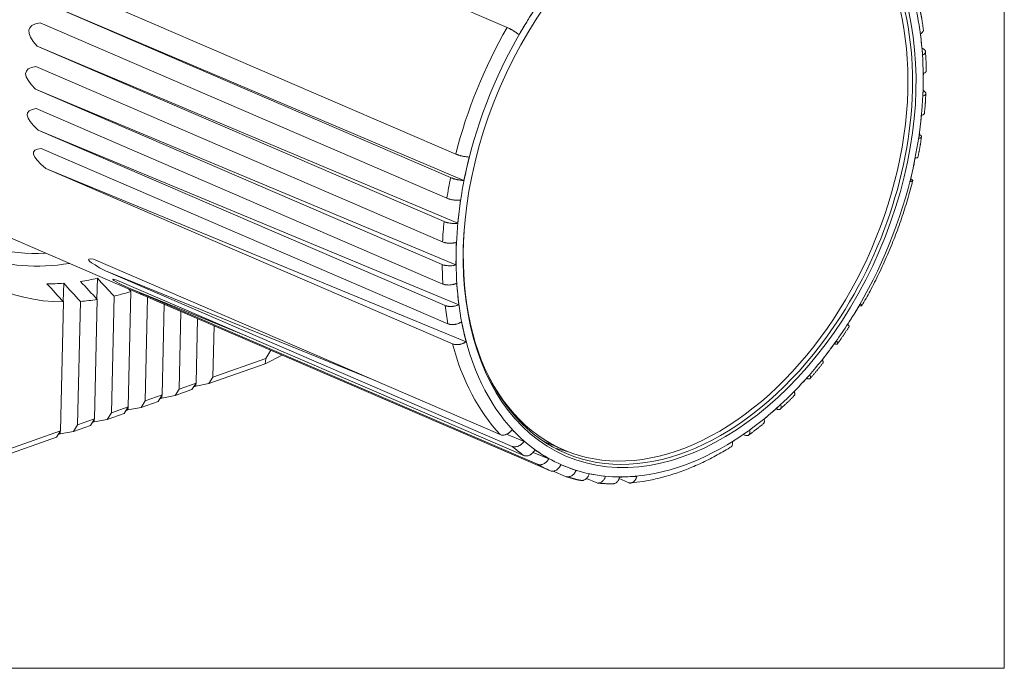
# Model space of a CAD drawing. Header units: millimetres. Extents: x 4 to 836, y 5 to 589.
# Tile 9 of 96: x 217 to 297, y 92 to 144. Entities that reach past the tile are written whole.
import ezdxf

# ---------------------------------------------------------------- set-up
doc = ezdxf.new("R2010")
doc.units = ezdxf.units.MM
doc.layers.add('1', color=7, linetype='Continuous', true_color=0xffffff)

msp = doc.modelspace()

# ---------------------------------------------------------------- linework, layer by layer
at = {"layer": '1', "color": 251, "linetype": 'Continuous', "lineweight": 18}
for p in [(296.643, 218.055), (165.122, 91.741)]:
    msp.add_line(p, (296.643, 91.741), dxfattribs=at)
at = {"layer": '1', "color": 27, "linetype": 'Continuous', "lineweight": 18}
for p, q in [((223.127, 158.111), (256.211, 143.846)), ((218.945, 147.817), (252.029, 133.552)), ((252.691, 131.404), (218.515, 145.907)), ((218.515, 145.907), (251.599, 131.642)), ((218.22, 144.222), (251.305, 129.957)), ((252.182, 127.931), (217.987, 142.33)), ((217.987, 142.33), (251.072, 128.065)), ((289.943, 142.162), (290.011, 142.132)), ((217.869, 140.677), (250.954, 126.412)), ((252.039, 124.543), (217.838, 138.84)), ((217.838, 138.84), (250.922, 124.576)), ((217.899, 137.252), (250.983, 122.988)), ((252.267, 121.307), (218.069, 135.506)), ((218.069, 135.506), (251.154, 121.242)), ((218.308, 134.013), (251.393, 119.749)), ((252.86, 118.285), (218.677, 132.392)), ((218.677, 132.392), (251.762, 118.128)), ((213.323, 127.808), (226.522, 122.117)), ((222.552, 125.009), (255.637, 110.744)), ((245.53, 115.102), (223.536, 124.052)), ((223.536, 124.052), (256.621, 109.787)), ((224.471, 123.309), (257.555, 109.044)), ((234.99, 118.773), (225.593, 122.591)), ((225.593, 122.591), (258.678, 108.326)), ((226.641, 122.066), (259.725, 107.802)), ((257.588, 110.195), (256.161, 110.776)), ((275.408, 110.753), (275.519, 110.705)), ((259.587, 108.78), (258.319, 109.296)), ((259.945, 107.777), (260.965, 107.337)), ((262.651, 107.178), (263.438, 106.839)), ((265.304, 107.162), (266.048, 106.842))]:
    msp.add_line(p, q, dxfattribs=at)
at = {"layer": '1', "color": 9, "linetype": 'Continuous', "lineweight": 18}
for p, q in [((222.875, 123.46), (222.836, 121.76)), ((220.134, 123.046), (220.1, 121.554)), ((222.861, 121.734), (222.639, 112.023)), ((224.016, 112.508), (224.233, 122.004)), ((225.608, 122.383), (225.393, 112.994)), ((225.586, 122.521), (225.583, 122.409)), ((226.77, 113.479), (226.963, 121.927)), ((220.124, 121.527), (219.885, 111.052)), ((221.262, 111.538), (221.491, 121.573)), ((228.316, 121.344), (228.147, 113.965)), ((229.525, 114.45), (229.669, 120.761)), ((231.021, 120.178), (230.902, 114.935)), ((232.279, 115.421), (232.374, 119.595)), ((232.279, 115.421), (236.567, 116.932)), ((236.528, 116.506), (237.912, 117.207)), ((236.567, 116.932), (236.528, 116.506)), ((236.993, 117.603), (236.567, 116.932)), ((236.528, 116.506), (231.945, 114.891)), ((231.945, 114.891), (232.279, 115.421)), ((229.525, 114.45), (230.902, 114.935)), ((230.902, 114.935), (230.568, 114.405)), ((230.871, 114.687), (230.71, 114.631)), ((230.876, 114.894), (230.871, 114.687)), ((230.871, 114.687), (231.945, 114.891)), ((226.77, 113.479), (228.147, 113.965)), ((228.147, 113.965), (227.814, 113.435)), ((228.122, 113.924), (228.117, 113.717)), ((228.117, 113.717), (229.191, 113.92)), ((229.191, 113.92), (229.525, 114.45)), ((230.568, 114.405), (229.191, 113.92)), ((224.016, 112.508), (225.393, 112.994)), ((225.393, 112.994), (225.06, 112.464)), ((225.367, 112.953), (225.363, 112.746)), ((225.363, 112.746), (226.437, 112.949)), ((226.437, 112.949), (226.77, 113.479)), ((227.814, 113.435), (226.437, 112.949)), ((228.117, 113.717), (227.956, 113.66)), ((223.683, 111.979), (224.016, 112.508)), ((225.06, 112.464), (223.683, 111.979)), ((225.363, 112.746), (225.202, 112.689)), ((220.929, 111.008), (221.262, 111.538)), ((222.306, 111.493), (220.929, 111.008)), ((221.262, 111.538), (222.639, 112.023)), ((222.639, 112.023), (222.306, 111.493)), ((222.609, 111.775), (222.447, 111.718)), ((222.613, 111.982), (222.609, 111.775)), ((222.609, 111.775), (223.683, 111.979)), ((219.552, 110.522), (214.969, 108.907)), ((215.597, 109.541), (219.885, 111.052)), ((219.885, 111.052), (219.552, 110.522)), ((219.854, 110.805), (219.693, 110.748)), ((219.859, 111.011), (219.854, 110.805)), ((219.854, 110.805), (220.929, 111.008))]:
    msp.add_line(p, q, dxfattribs=at)
at = {"layer": '1', "color": 252, "linetype": 'Continuous', "lineweight": 18}
msp.add_line((259.405, 110.104), (260.783, 109.51), dxfattribs=at)
at = {"layer": '1', "color": 27, "linetype": 'Continuous', "lineweight": 18}
msp.add_ellipse((271.048, 132.322), major_axis=(-10.056, -23.324), ratio=0.66151, dxfattribs=at)
at = {"layer": '1', "color": 252, "linetype": 'Continuous', "lineweight": 18}
for centre, start_param, end_param in [((270.681, 132.467), 2.6117, 6.283185), ((269.303, 133.061), 3.123093, 3.141648)]:
    msp.add_ellipse(centre, major_axis=(9.898, 22.957), ratio=0.66151, start_param=start_param, end_param=end_param, dxfattribs=at)
at = {"layer": '1', "color": 27, "linetype": 'Continuous', "lineweight": 18}
for centre, major_axis, ratio, start_param, end_param in [((270.91, 132.382), (9.977, 23.141), 0.66151, 4.465174, 6.283185), ((1398.721, -353.877), (1181.393, -497.626), 0.019313, 3.110015, 3.184106), ((1398.721, -353.877), (1181.645, -494.139), 0.017989, 3.111706, 3.185797), ((1398.721, -353.877), (1181.523, -490.779), 0.016324, 3.113272, 3.187363), ((1398.721, -353.877), (1181.029, -487.611), 0.014344, 3.114687, 3.188778), ((270.91, 132.382), (9.977, 23.141), 0.66151, 2.061267, 4.465174), ((1398.721, -353.877), (1176.556, -478.866), 0.005481, 3.118071, 3.192162), ((1398.721, -353.877), (1174.592, -477.243), 0.002583, 3.118502, 3.192593), ((1398.721, -353.877), (1172.384, -476.078), 0.000382, 3.123691, 3.164518), ((269.12, 133.154), (-9.977, -23.141), 0.66151, 0.058502, 0.123788), ((270.497, 132.56), (-10.69, -24.794), 0.66151, 6.212643, 6.278178)]:
    msp.add_ellipse(centre, major_axis=major_axis, ratio=ratio, start_param=start_param, end_param=end_param, dxfattribs=at)
at = {"layer": '1', "color": 27, "linetype": 'Continuous', "lineweight": 13}
for centre, major_axis, start_param, end_param in [((271.048, 132.322), (10.373, 24.059), 1.218862, 1.358488), ((271.048, 132.322), (10.373, 24.059), 5.407652, 5.547279), ((270.497, 132.56), (-10.69, -24.794), 4.537126, 4.951728), ((271.048, 132.322), (10.373, 24.059), 1.358488, 1.84718), ((271.048, 132.322), (10.373, 24.059), 5.268026, 5.407652), ((271.048, 132.322), (10.373, 24.059), 5.128399, 5.268026), ((271.048, 132.322), (10.373, 24.059), 4.988773, 5.128399), ((271.048, 132.322), (10.373, 24.059), 1.84718, 1.986807), ((271.048, 132.322), (10.373, 24.059), 4.500081, 4.988773), ((270.497, 132.56), (-10.69, -24.794), 5.025819, 5.091354), ((271.048, 132.322), (10.373, 24.059), 1.986807, 2.126433), ((270.497, 132.56), (-10.69, -24.794), 5.165445, 5.23098), ((271.048, 132.322), (10.373, 24.059), 2.126433, 2.26606), ((270.497, 132.56), (-10.69, -24.794), 5.305071, 5.370607), ((271.048, 132.322), (10.373, 24.059), 2.26606, 2.405686), ((270.497, 132.56), (-10.69, -24.794), 5.444698, 5.510233), ((271.048, 132.322), (10.373, 24.059), 4.360455, 4.500081), ((271.048, 132.322), (10.373, 24.059), 2.405686, 2.894378), ((270.497, 132.56), (-10.69, -24.794), 5.584324, 5.998925), ((271.048, 132.322), (10.373, 24.059), 4.220828, 4.360455), ((271.048, 132.322), (10.373, 24.059), 4.081202, 4.220828), ((271.048, 132.322), (10.373, 24.059), 3.941576, 4.081202), ((271.048, 132.322), (10.373, 24.059), 2.894378, 3.034004), ((271.048, 132.322), (10.373, 24.059), 3.452883, 3.941576), ((270.497, 132.56), (-10.69, -24.794), 6.073016, 6.138552), ((271.048, 132.322), (10.373, 24.059), 3.034004, 3.173631), ((271.048, 132.322), (10.373, 24.059), 3.173631, 3.313257), ((271.048, 132.322), (10.373, 24.059), 3.313257, 3.452883)]:
    msp.add_ellipse(centre, major_axis=major_axis, ratio=0.66151, start_param=start_param, end_param=end_param, dxfattribs=at)
at = {"layer": '1', "color": 9, "linetype": 'Continuous', "lineweight": 13}
for centre, major_axis, start_param, end_param in [((223.852, 152.657), (11.27, 26.14), 2.560269, 3.465382), ((224.25, 152.486), (-11.629, -26.972), 5.945219, 6.688981)]:
    msp.add_ellipse(centre, major_axis=major_axis, ratio=0.66151, start_param=start_param, end_param=end_param, dxfattribs=at)
at = {"layer": '1', "color": 9, "linetype": 'Continuous', "lineweight": 18}
for centre, major_axis, start_param, end_param in [((226.951, 151.321), (-12.353, -28.652), 5.939073, 6.554267), ((225.574, 151.915), (11.984, 27.796), 3.532671, 3.595953), ((225.574, 151.915), (11.984, 27.796), 3.403885, 3.468746), ((226.951, 151.321), (-12.353, -28.652), 0.333879, 0.395826), ((226.951, 151.321), (-12.353, -28.652), 0.457187, 0.518204)]:
    msp.add_ellipse(centre, major_axis=major_axis, ratio=0.66151, start_param=start_param, end_param=end_param, dxfattribs=at)
at = {"layer": '1', "color": 27, "linetype": 'Continuous', "lineweight": 18}
for points, degree in [([(290.057, 143.651), (289.972, 144.413), (289.819, 145.133)], 2), ([(258.191, 144.942), (258.019, 144.662), (257.848, 144.381), (257.676, 144.1)], 3), ([(257.676, 144.1), (257.504, 143.819), (257.333, 143.538), (257.161, 143.258)], 3), ([(289.914, 142.465), (289.886, 142.756), (289.858, 143.047), (289.829, 143.338)], 3), ([(289.999, 141.592), (289.971, 141.883), (289.943, 142.174), (289.914, 142.465)], 3), ([(290.289, 140.324), (290.293, 141.123), (290.228, 141.892)], 2), ([(290.041, 139.184), (290.046, 139.49), (290.052, 139.796), (290.057, 140.102)], 3), ([(290.025, 138.265), (290.03, 138.571), (290.036, 138.877), (290.041, 139.184)], 3), ([(290.141, 136.853), (290.233, 137.676), (290.256, 138.479)], 2), ([(289.798, 135.768), (289.837, 136.084), (289.876, 136.399), (289.914, 136.714)], 3), ([(289.681, 134.823), (289.72, 135.138), (289.759, 135.453), (289.798, 135.768)], 3), ([(289.619, 133.304), (289.796, 134.134), (289.907, 134.957)], 2), ([(253.121, 133.314), (253.05, 132.995), (252.978, 132.677), (252.906, 132.359)], 3), ([(289.19, 132.286), (289.262, 132.604), (289.334, 132.923), (289.405, 133.241)], 3), ([(252.906, 132.359), (252.835, 132.04), (252.763, 131.722), (252.691, 131.404)], 3), ([(288.975, 131.331), (289.047, 131.65), (289.118, 131.968), (289.19, 132.286)], 3), ([(252.415, 129.822), (252.376, 129.507), (252.337, 129.192), (252.298, 128.876)], 3), ([(252.298, 128.876), (252.259, 128.561), (252.221, 128.246), (252.182, 127.931)], 3), ([(252.071, 126.38), (252.066, 126.073), (252.061, 125.767), (252.055, 125.461)], 3), ([(252.055, 125.461), (252.05, 125.155), (252.045, 124.849), (252.039, 124.543)], 3), ([(252.097, 123.053), (252.125, 122.762), (252.154, 122.471), (252.182, 122.18)], 3), ([(252.182, 122.18), (252.211, 121.889), (252.239, 121.598), (252.267, 121.307)], 3), ([(283.905, 119.703), (284.077, 119.983), (284.249, 120.264), (284.42, 120.545)], 3), ([(252.491, 119.906), (252.553, 119.636), (252.615, 119.366), (252.676, 119.095)], 3), ([(283.072, 118.13), (283.571, 118.808), (284.024, 119.533)], 2), ([(252.676, 119.095), (252.738, 118.825), (252.799, 118.555), (252.86, 118.285)], 3), ([(282.412, 117.588), (282.606, 117.845), (282.8, 118.102), (282.993, 118.359)], 3), ([(281.831, 116.816), (282.025, 117.073), (282.219, 117.33), (282.412, 117.588)], 3), ([(280.848, 115.314), (281.398, 115.921), (281.908, 116.585)], 2), ([(280.183, 114.917), (280.395, 115.146), (280.607, 115.374), (280.819, 115.603)], 3), ([(279.547, 114.231), (279.759, 114.46), (279.971, 114.688), (280.183, 114.917)], 3), ([(278.424, 112.825), (279.014, 113.349), (279.572, 113.939)], 2), ([(277.776, 112.585), (278.002, 112.781), (278.228, 112.976), (278.454, 113.172)], 3), ([(277.098, 111.999), (277.324, 112.194), (277.55, 112.39), (277.776, 112.585)], 3), ([(275.843, 110.711), (276.463, 111.142), (277.06, 111.646)], 2), ([(256.604, 111.153), (256.768, 110.993), (256.932, 110.834), (257.096, 110.674)], 3), ([(257.096, 110.674), (257.26, 110.514), (257.424, 110.355), (257.588, 110.195)], 3), ([(274.53, 110.161), (274.766, 110.32), (275.002, 110.479), (275.238, 110.638)], 3), ([(275.238, 110.638), (275.474, 110.796), (275.709, 110.955), (275.945, 111.114)], 3), ([(258.464, 109.498), (258.652, 109.379), (258.839, 109.259), (259.026, 109.139)], 3), ([(259.026, 109.139), (259.213, 109.02), (259.4, 108.9), (259.587, 108.78)], 3), ([(261.011, 107.325), (261.42, 107.213)], 1), ([(262.88, 107.546), (263.102, 107.512), (263.324, 107.479), (263.546, 107.445)], 3), ([(261.42, 107.213), (261.796, 107.086), (262.193, 107.021)], 2), ([(263.571, 106.809), (264.185, 106.731), (264.818, 106.748)], 2)]:
    msp.add_open_spline(points, degree=degree, dxfattribs=at)
for points, knots in [([(257.161, 143.258), (257.133, 143.281), (257.103, 143.306), (257.053, 143.345), (257.036, 143.358), (257, 143.385), (256.981, 143.398), (256.924, 143.44), (256.884, 143.467), (256.821, 143.509), (256.8, 143.523), (256.756, 143.55), (256.735, 143.564), (256.669, 143.605), (256.625, 143.631), (256.559, 143.67), (256.536, 143.682), (256.493, 143.707), (256.45, 143.73), (256.407, 143.752), (256.366, 143.773), (256.345, 143.784), (256.285, 143.813), (256.247, 143.831), (256.211, 143.846)], [0, 0, 0, 0, 0.125, 0.125, 0.1875, 0.1875, 0.25, 0.25, 0.375, 0.375, 0.4375, 0.4375, 0.5, 0.5, 0.625, 0.625, 0.6875, 0.6875, 0.75, 0.8125, 0.8125, 0.875, 0.875, 1, 1, 1, 1]), ([(289.829, 143.338), (289.866, 143.359), (289.898, 143.38), (289.941, 143.414), (289.954, 143.426), (289.978, 143.45), (289.99, 143.462), (290.02, 143.499), (290.035, 143.523), (290.05, 143.561), (290.054, 143.574), (290.06, 143.599), (290.061, 143.611), (290.062, 143.633), (290.062, 143.642), (290.06, 143.651)], [0, 0, 0, 0, 0.229115, 0.229115, 0.343672, 0.343672, 0.45823, 0.45823, 0.687344, 0.687344, 0.801902, 0.801902, 0.916459, 0.916459, 1, 1, 1, 1]), ([(289.999, 141.592), (290.036, 141.613), (290.068, 141.634), (290.111, 141.668), (290.124, 141.68), (290.149, 141.704), (290.16, 141.716), (290.19, 141.753), (290.205, 141.777), (290.221, 141.815), (290.225, 141.828), (290.23, 141.853), (290.232, 141.866), (290.233, 141.903), (290.228, 141.927), (290.214, 141.963), (290.208, 141.975), (290.194, 141.998), (290.178, 142.02), (290.157, 142.041), (290.133, 142.061), (290.121, 142.071), (290.079, 142.1), (290.047, 142.117), (290.011, 142.132)], [0, 0, 0, 0, 0.125, 0.125, 0.1875, 0.1875, 0.25, 0.25, 0.375, 0.375, 0.4375, 0.4375, 0.5, 0.5, 0.625, 0.625, 0.6875, 0.6875, 0.75, 0.8125, 0.8125, 0.875, 0.875, 1, 1, 1, 1]), ([(290.057, 140.102), (290.094, 140.116), (290.126, 140.131), (290.169, 140.156), (290.183, 140.164), (290.207, 140.182), (290.219, 140.191), (290.249, 140.219), (290.264, 140.238), (290.28, 140.268), (290.284, 140.278), (290.29, 140.298), (290.292, 140.308), (290.292, 140.32), (290.292, 140.321), (290.292, 140.323)], [0, 0, 0, 0, 0.245173, 0.245173, 0.36776, 0.36776, 0.490346, 0.490346, 0.735519, 0.735519, 0.858106, 0.858106, 0.980693, 0.980693, 1, 1, 1, 1]), ([(290.025, 138.265), (290.062, 138.279), (290.094, 138.295), (290.137, 138.319), (290.151, 138.328), (290.176, 138.345), (290.187, 138.354), (290.217, 138.382), (290.232, 138.401), (290.248, 138.431), (290.253, 138.441), (290.258, 138.461), (290.26, 138.472), (290.261, 138.502), (290.257, 138.522), (290.243, 138.553), (290.237, 138.563), (290.223, 138.583), (290.207, 138.602), (290.186, 138.621), (290.163, 138.64), (290.15, 138.649), (290.108, 138.675), (290.076, 138.692), (290.041, 138.707)], [0, 0, 0, 0, 0.125, 0.125, 0.1875, 0.1875, 0.25, 0.25, 0.375, 0.375, 0.4375, 0.4375, 0.5, 0.5, 0.625, 0.625, 0.6875, 0.6875, 0.75, 0.8125, 0.8125, 0.875, 0.875, 1, 1, 1, 1]), ([(289.914, 136.714), (289.951, 136.721), (289.983, 136.73), (290.025, 136.745), (290.039, 136.75), (290.063, 136.761), (290.074, 136.767), (290.104, 136.786), (290.118, 136.799), (290.134, 136.82), (290.138, 136.828), (290.142, 136.841), (290.144, 136.847), (290.144, 136.852)], [0, 0, 0, 0, 0.258515, 0.258515, 0.387772, 0.387772, 0.51703, 0.51703, 0.775544, 0.775544, 0.904802, 0.904802, 1, 1, 1, 1]), ([(289.681, 134.823), (289.717, 134.83), (289.75, 134.838), (289.792, 134.853), (289.805, 134.858), (289.829, 134.87), (289.841, 134.876), (289.87, 134.894), (289.885, 134.907), (289.901, 134.929), (289.904, 134.936), (289.91, 134.951), (289.911, 134.959), (289.912, 134.983), (289.907, 134.999), (289.893, 135.023), (289.887, 135.032), (289.873, 135.049), (289.857, 135.065), (289.835, 135.082), (289.812, 135.099), (289.799, 135.107), (289.757, 135.131), (289.725, 135.147), (289.69, 135.163)], [0, 0, 0, 0, 0.125, 0.125, 0.1875, 0.1875, 0.25, 0.25, 0.375, 0.375, 0.4375, 0.4375, 0.5, 0.5, 0.625, 0.625, 0.6875, 0.6875, 0.75, 0.8125, 0.8125, 0.875, 0.875, 1, 1, 1, 1]), ([(253.121, 133.314), (253.084, 133.314), (253.045, 133.316), (252.981, 133.321), (252.959, 133.323), (252.914, 133.328), (252.891, 133.331), (252.821, 133.34), (252.773, 133.347), (252.698, 133.36), (252.673, 133.365), (252.623, 133.375), (252.597, 133.38), (252.522, 133.397), (252.472, 133.409), (252.398, 133.428), (252.374, 133.435), (252.325, 133.448), (252.278, 133.462), (252.233, 133.477), (252.189, 133.491), (252.167, 133.499), (252.104, 133.521), (252.065, 133.537), (252.029, 133.552)], [0, 0, 0, 0, 0.125, 0.125, 0.1875, 0.1875, 0.25, 0.25, 0.375, 0.375, 0.4375, 0.4375, 0.5, 0.5, 0.625, 0.625, 0.6875, 0.6875, 0.75, 0.8125, 0.8125, 0.875, 0.875, 1, 1, 1, 1]), ([(289.405, 133.241), (289.44, 133.241), (289.471, 133.243), (289.512, 133.248), (289.524, 133.25), (289.548, 133.255), (289.558, 133.257), (289.586, 133.266), (289.6, 133.274), (289.614, 133.287), (289.617, 133.291), (289.621, 133.298), (289.621, 133.301), (289.622, 133.303)], [0, 0, 0, 0, 0.268619, 0.268619, 0.402928, 0.402928, 0.537237, 0.537237, 0.805856, 0.805856, 0.940165, 0.940165, 1, 1, 1, 1]), ([(252.691, 131.404), (252.654, 131.404), (252.614, 131.406), (252.551, 131.411), (252.529, 131.413), (252.484, 131.418), (252.461, 131.421), (252.39, 131.43), (252.342, 131.438), (252.268, 131.451), (252.243, 131.455), (252.192, 131.465), (252.167, 131.471), (252.092, 131.487), (252.042, 131.499), (251.968, 131.518), (251.943, 131.525), (251.895, 131.539), (251.848, 131.552), (251.803, 131.567), (251.759, 131.581), (251.737, 131.589), (251.674, 131.612), (251.635, 131.627), (251.599, 131.642)], [0, 0, 0, 0, 0.125, 0.125, 0.1875, 0.1875, 0.25, 0.25, 0.375, 0.375, 0.4375, 0.4375, 0.5, 0.5, 0.625, 0.625, 0.6875, 0.6875, 0.75, 0.8125, 0.8125, 0.875, 0.875, 1, 1, 1, 1]), ([(285.055, 121.219), (285.285, 121.614), (285.768, 122.48), (286.459, 123.848), (287.13, 125.313), (287.74, 126.805), (288.291, 128.316), (288.774, 129.843), (289.067, 130.871), (289.19, 131.388), (289.191, 131.392)], [0, 0, 0, 0, 0.125048, 0.270678, 0.416303, 0.561929, 0.70756, 0.853203, 0.998862, 1, 1, 1, 1]), ([(288.975, 131.331), (289.01, 131.332), (289.041, 131.333), (289.082, 131.338), (289.094, 131.34), (289.117, 131.345), (289.128, 131.348), (289.156, 131.357), (289.17, 131.364), (289.184, 131.377), (289.187, 131.381), (289.192, 131.391), (289.193, 131.397), (289.192, 131.413), (289.187, 131.425), (289.172, 131.444), (289.165, 131.45), (289.15, 131.464), (289.133, 131.478), (289.112, 131.492), (289.088, 131.507), (289.075, 131.514), (289.05, 131.528), (289.038, 131.534), (289.025, 131.54)], [0, 0, 0, 0, 0.135035, 0.135035, 0.202552, 0.202552, 0.27007, 0.27007, 0.405104, 0.405104, 0.472622, 0.472622, 0.540139, 0.540139, 0.675174, 0.675174, 0.742691, 0.742691, 0.810209, 0.877726, 0.877726, 0.945243, 0.945243, 1, 1, 1, 1]), ([(252.415, 129.822), (252.377, 129.816), (252.336, 129.811), (252.271, 129.806), (252.248, 129.805), (252.202, 129.803), (252.178, 129.803), (252.106, 129.802), (252.057, 129.804), (251.981, 129.809), (251.956, 129.81), (251.904, 129.815), (251.879, 129.818), (251.802, 129.827), (251.752, 129.835), (251.676, 129.848), (251.651, 129.853), (251.603, 129.864), (251.555, 129.875), (251.51, 129.887), (251.465, 129.9), (251.443, 129.906), (251.38, 129.927), (251.341, 129.942), (251.305, 129.957)], [0, 0, 0, 0, 0.125, 0.125, 0.1875, 0.1875, 0.25, 0.25, 0.375, 0.375, 0.4375, 0.4375, 0.5, 0.5, 0.625, 0.625, 0.6875, 0.6875, 0.75, 0.8125, 0.8125, 0.875, 0.875, 1, 1, 1, 1]), ([(252.182, 127.931), (252.143, 127.924), (252.103, 127.919), (252.037, 127.914), (252.015, 127.913), (251.969, 127.911), (251.945, 127.911), (251.873, 127.911), (251.824, 127.912), (251.748, 127.917), (251.723, 127.919), (251.671, 127.924), (251.645, 127.926), (251.569, 127.936), (251.518, 127.943), (251.443, 127.957), (251.418, 127.962), (251.369, 127.972), (251.322, 127.983), (251.276, 127.995), (251.232, 128.008), (251.21, 128.015), (251.146, 128.035), (251.107, 128.05), (251.072, 128.065)], [0, 0, 0, 0, 0.125, 0.125, 0.1875, 0.1875, 0.25, 0.25, 0.375, 0.375, 0.4375, 0.4375, 0.5, 0.5, 0.625, 0.625, 0.6875, 0.6875, 0.75, 0.8125, 0.8125, 0.875, 0.875, 1, 1, 1, 1]), ([(252.071, 126.38), (252.033, 126.366), (251.991, 126.355), (251.925, 126.34), (251.903, 126.336), (251.856, 126.327), (251.832, 126.324), (251.759, 126.314), (251.71, 126.31), (251.634, 126.306), (251.608, 126.306), (251.556, 126.305), (251.53, 126.305), (251.453, 126.308), (251.402, 126.311), (251.327, 126.319), (251.302, 126.322), (251.253, 126.33), (251.205, 126.338), (251.159, 126.348), (251.114, 126.358), (251.093, 126.364), (251.029, 126.383), (250.99, 126.397), (250.954, 126.412)], [0, 0, 0, 0, 0.125, 0.125, 0.1875, 0.1875, 0.25, 0.25, 0.375, 0.375, 0.4375, 0.4375, 0.5, 0.5, 0.625, 0.625, 0.6875, 0.6875, 0.75, 0.8125, 0.8125, 0.875, 0.875, 1, 1, 1, 1]), ([(252.039, 124.543), (252.001, 124.53), (251.96, 124.518), (251.894, 124.504), (251.871, 124.499), (251.824, 124.491), (251.8, 124.487), (251.728, 124.478), (251.678, 124.473), (251.602, 124.47), (251.576, 124.469), (251.524, 124.469), (251.498, 124.469), (251.421, 124.471), (251.37, 124.475), (251.295, 124.483), (251.27, 124.486), (251.221, 124.493), (251.173, 124.501), (251.127, 124.511), (251.083, 124.522), (251.061, 124.528), (250.997, 124.546), (250.958, 124.56), (250.922, 124.576)], [0, 0, 0, 0, 0.125, 0.125, 0.1875, 0.1875, 0.25, 0.25, 0.375, 0.375, 0.4375, 0.4375, 0.5, 0.5, 0.625, 0.625, 0.6875, 0.6875, 0.75, 0.8125, 0.8125, 0.875, 0.875, 1, 1, 1, 1]), ([(252.097, 123.053), (252.059, 123.033), (252.018, 123.015), (251.952, 122.991), (251.93, 122.983), (251.883, 122.969), (251.859, 122.962), (251.787, 122.944), (251.737, 122.934), (251.661, 122.922), (251.636, 122.919), (251.584, 122.913), (251.558, 122.911), (251.482, 122.907), (251.431, 122.906), (251.356, 122.909), (251.33, 122.911), (251.282, 122.915), (251.234, 122.92), (251.188, 122.928), (251.144, 122.937), (251.122, 122.942), (251.058, 122.959), (251.019, 122.972), (250.983, 122.988)], [0, 0, 0, 0, 0.125, 0.125, 0.1875, 0.1875, 0.25, 0.25, 0.375, 0.375, 0.4375, 0.4375, 0.5, 0.5, 0.625, 0.625, 0.6875, 0.6875, 0.75, 0.8125, 0.8125, 0.875, 0.875, 1, 1, 1, 1]), ([(252.267, 121.307), (252.229, 121.287), (252.188, 121.269), (252.122, 121.245), (252.1, 121.237), (252.053, 121.223), (252.029, 121.216), (251.957, 121.198), (251.908, 121.188), (251.832, 121.176), (251.806, 121.173), (251.754, 121.168), (251.729, 121.166), (251.652, 121.161), (251.601, 121.16), (251.526, 121.163), (251.501, 121.165), (251.452, 121.169), (251.404, 121.174), (251.359, 121.182), (251.314, 121.191), (251.292, 121.196), (251.229, 121.213), (251.189, 121.226), (251.154, 121.242)], [0, 0, 0, 0, 0.125, 0.125, 0.1875, 0.1875, 0.25, 0.25, 0.375, 0.375, 0.4375, 0.4375, 0.5, 0.5, 0.625, 0.625, 0.6875, 0.6875, 0.75, 0.8125, 0.8125, 0.875, 0.875, 1, 1, 1, 1]), ([(284.935, 121.387), (284.961, 121.364), (284.983, 121.343), (285.01, 121.315), (285.018, 121.305), (285.032, 121.288), (285.038, 121.28), (285.053, 121.257), (285.059, 121.244), (285.061, 121.229), (285.061, 121.224), (285.058, 121.216), (285.055, 121.213), (285.045, 121.205), (285.034, 121.202), (285.011, 121.202), (285.002, 121.203), (284.983, 121.206), (284.962, 121.21), (284.938, 121.217), (284.911, 121.225), (284.897, 121.229), (284.872, 121.238), (284.862, 121.242), (284.852, 121.246)], [0, 0, 0, 0, 0.136519, 0.136519, 0.204778, 0.204778, 0.273038, 0.273038, 0.409556, 0.409556, 0.477816, 0.477816, 0.546075, 0.546075, 0.682594, 0.682594, 0.750853, 0.750853, 0.819113, 0.887372, 0.887372, 0.955631, 0.955631, 1, 1, 1, 1]), ([(252.491, 119.906), (252.454, 119.88), (252.414, 119.856), (252.35, 119.823), (252.328, 119.813), (252.282, 119.793), (252.259, 119.783), (252.188, 119.756), (252.139, 119.741), (252.065, 119.722), (252.039, 119.716), (251.988, 119.706), (251.963, 119.702), (251.887, 119.691), (251.837, 119.686), (251.763, 119.684), (251.738, 119.684), (251.689, 119.686), (251.642, 119.688), (251.597, 119.694), (251.552, 119.701), (251.531, 119.706), (251.468, 119.721), (251.429, 119.734), (251.393, 119.749)], [0, 0, 0, 0, 0.125, 0.125, 0.1875, 0.1875, 0.25, 0.25, 0.375, 0.375, 0.4375, 0.4375, 0.5, 0.5, 0.625, 0.625, 0.6875, 0.6875, 0.75, 0.8125, 0.8125, 0.875, 0.875, 1, 1, 1, 1]), ([(283.905, 119.703), (283.931, 119.68), (283.953, 119.658), (283.98, 119.63), (283.988, 119.62), (284.002, 119.603), (284.008, 119.595), (284.023, 119.572), (284.029, 119.559), (284.031, 119.544), (284.031, 119.539), (284.029, 119.534), (284.028, 119.532), (284.027, 119.531)], [0, 0, 0, 0, 0.272378, 0.272378, 0.408566, 0.408566, 0.544755, 0.544755, 0.817133, 0.817133, 0.953321, 0.953321, 1, 1, 1, 1]), ([(252.86, 118.285), (252.823, 118.259), (252.783, 118.235), (252.719, 118.202), (252.697, 118.192), (252.651, 118.172), (252.628, 118.162), (252.557, 118.135), (252.508, 118.12), (252.434, 118.101), (252.408, 118.095), (252.357, 118.085), (252.332, 118.081), (252.256, 118.07), (252.206, 118.065), (252.132, 118.063), (252.107, 118.063), (252.058, 118.065), (252.011, 118.067), (251.966, 118.073), (251.921, 118.08), (251.9, 118.085), (251.837, 118.1), (251.797, 118.112), (251.762, 118.128)], [0, 0, 0, 0, 0.125, 0.125, 0.1875, 0.1875, 0.25, 0.25, 0.375, 0.375, 0.4375, 0.4375, 0.5, 0.5, 0.625, 0.625, 0.6875, 0.6875, 0.75, 0.8125, 0.8125, 0.875, 0.875, 1, 1, 1, 1]), ([(282.993, 118.359), (283.015, 118.331), (283.033, 118.304), (283.054, 118.266), (283.06, 118.254), (283.07, 118.231), (283.075, 118.22), (283.084, 118.19), (283.086, 118.172), (283.084, 118.149), (283.082, 118.142), (283.076, 118.13), (283.072, 118.124), (283.058, 118.11), (283.044, 118.104), (283.018, 118.099), (283.008, 118.099), (282.987, 118.099), (282.965, 118.1), (282.939, 118.105), (282.911, 118.111), (282.897, 118.115), (282.865, 118.125), (282.848, 118.131), (282.83, 118.138)], [0, 0, 0, 0, 0.132778, 0.132778, 0.199167, 0.199167, 0.265556, 0.265556, 0.398334, 0.398334, 0.464723, 0.464723, 0.531112, 0.531112, 0.663889, 0.663889, 0.730278, 0.730278, 0.796667, 0.863056, 0.863056, 0.929445, 0.929445, 1, 1, 1, 1]), ([(281.831, 116.816), (281.853, 116.787), (281.871, 116.76), (281.892, 116.723), (281.898, 116.711), (281.908, 116.688), (281.913, 116.677), (281.922, 116.646), (281.924, 116.628), (281.922, 116.606), (281.92, 116.599), (281.915, 116.589), (281.913, 116.585), (281.911, 116.582)], [0, 0, 0, 0, 0.26387, 0.26387, 0.395804, 0.395804, 0.527739, 0.527739, 0.791609, 0.791609, 0.923544, 0.923544, 1, 1, 1, 1]), ([(280.819, 115.603), (280.836, 115.569), (280.849, 115.537), (280.864, 115.492), (280.868, 115.477), (280.874, 115.449), (280.876, 115.436), (280.88, 115.398), (280.878, 115.375), (280.871, 115.346), (280.867, 115.337), (280.858, 115.321), (280.852, 115.313), (280.833, 115.294), (280.817, 115.284), (280.787, 115.275), (280.776, 115.273), (280.753, 115.271), (280.728, 115.27), (280.701, 115.273), (280.672, 115.278), (280.657, 115.281), (280.61, 115.294), (280.576, 115.306), (280.54, 115.321)], [0, 0, 0, 0, 0.125, 0.125, 0.1875, 0.1875, 0.25, 0.25, 0.375, 0.375, 0.4375, 0.4375, 0.5, 0.5, 0.625, 0.625, 0.6875, 0.6875, 0.75, 0.8125, 0.8125, 0.875, 0.875, 1, 1, 1, 1]), ([(279.547, 114.231), (279.564, 114.197), (279.578, 114.165), (279.593, 114.12), (279.597, 114.105), (279.603, 114.077), (279.605, 114.064), (279.608, 114.026), (279.607, 114.004), (279.599, 113.974), (279.595, 113.965), (279.586, 113.949), (279.581, 113.942), (279.575, 113.936)], [0, 0, 0, 0, 0.251937, 0.251937, 0.377905, 0.377905, 0.503874, 0.503874, 0.75581, 0.75581, 0.881779, 0.881779, 1, 1, 1, 1]), ([(278.454, 113.172), (278.466, 113.133), (278.475, 113.097), (278.483, 113.045), (278.485, 113.028), (278.486, 112.996), (278.486, 112.98), (278.483, 112.936), (278.478, 112.91), (278.464, 112.875), (278.458, 112.864), (278.445, 112.844), (278.438, 112.835), (278.414, 112.811), (278.395, 112.798), (278.361, 112.785), (278.349, 112.782), (278.324, 112.777), (278.297, 112.775), (278.268, 112.776), (278.238, 112.78), (278.223, 112.783), (278.174, 112.794), (278.139, 112.805), (278.104, 112.821)], [0, 0, 0, 0, 0.125, 0.125, 0.1875, 0.1875, 0.25, 0.25, 0.375, 0.375, 0.4375, 0.4375, 0.5, 0.5, 0.625, 0.625, 0.6875, 0.6875, 0.75, 0.8125, 0.8125, 0.875, 0.875, 1, 1, 1, 1]), ([(277.098, 111.999), (277.11, 111.96), (277.119, 111.923), (277.127, 111.871), (277.129, 111.855), (277.13, 111.822), (277.13, 111.807), (277.127, 111.762), (277.121, 111.736), (277.108, 111.701), (277.102, 111.69), (277.089, 111.67), (277.082, 111.661), (277.07, 111.65), (277.067, 111.646), (277.063, 111.643)], [0, 0, 0, 0, 0.23703, 0.23703, 0.355545, 0.355545, 0.47406, 0.47406, 0.71109, 0.71109, 0.829605, 0.829605, 0.94812, 0.94812, 1, 1, 1, 1]), ([(256.604, 111.153), (256.589, 111.132), (256.574, 111.111), (256.543, 111.07), (256.526, 111.05), (256.475, 110.993), (256.438, 110.957), (256.378, 110.908), (256.358, 110.892), (256.317, 110.862), (256.275, 110.834), (256.232, 110.81), (256.188, 110.787), (256.165, 110.776), (256.121, 110.757), (256.098, 110.749), (256.064, 110.738), (256.053, 110.734), (256.03, 110.728), (256.019, 110.725), (255.963, 110.712), (255.919, 110.706), (255.854, 110.703), (255.833, 110.703), (255.801, 110.705), (255.791, 110.706), (255.77, 110.708), (255.76, 110.709), (255.71, 110.718), (255.672, 110.729), (255.637, 110.744)], [0, 0, 0, 0, 0.0625, 0.0625, 0.125, 0.125, 0.25, 0.25, 0.3125, 0.3125, 0.375, 0.4375, 0.4375, 0.5, 0.5, 0.5625, 0.5625, 0.59375, 0.59375, 0.625, 0.625, 0.75, 0.75, 0.8125, 0.8125, 0.84375, 0.84375, 0.875, 0.875, 1, 1, 1, 1]), ([(275.945, 111.114), (275.952, 111.071), (275.956, 111.031), (275.957, 110.974), (275.956, 110.955), (275.953, 110.919), (275.951, 110.902), (275.941, 110.852), (275.931, 110.822), (275.911, 110.783), (275.903, 110.77), (275.887, 110.747), (275.877, 110.737), (275.848, 110.709), (275.826, 110.694), (275.788, 110.678), (275.775, 110.673), (275.747, 110.667), (275.718, 110.663), (275.688, 110.663), (275.656, 110.666), (275.64, 110.668), (275.59, 110.678), (275.555, 110.689), (275.519, 110.705)], [0, 0, 0, 0, 0.125, 0.125, 0.1875, 0.1875, 0.25, 0.25, 0.375, 0.375, 0.4375, 0.4375, 0.5, 0.5, 0.625, 0.625, 0.6875, 0.6875, 0.75, 0.8125, 0.8125, 0.875, 0.875, 1, 1, 1, 1]), ([(257.588, 110.195), (257.574, 110.174), (257.558, 110.153), (257.527, 110.113), (257.51, 110.093), (257.459, 110.036), (257.422, 110), (257.362, 109.95), (257.342, 109.935), (257.301, 109.905), (257.259, 109.877), (257.216, 109.852), (257.172, 109.829), (257.15, 109.819), (257.105, 109.8), (257.082, 109.792), (257.048, 109.78), (257.037, 109.777), (257.015, 109.771), (257.003, 109.768), (256.947, 109.754), (256.903, 109.748), (256.838, 109.745), (256.817, 109.746), (256.786, 109.747), (256.775, 109.748), (256.754, 109.751), (256.744, 109.752), (256.694, 109.761), (256.656, 109.772), (256.621, 109.787)], [0, 0, 0, 0, 0.0625, 0.0625, 0.125, 0.125, 0.25, 0.25, 0.3125, 0.3125, 0.375, 0.4375, 0.4375, 0.5, 0.5, 0.5625, 0.5625, 0.59375, 0.59375, 0.625, 0.625, 0.75, 0.75, 0.8125, 0.8125, 0.84375, 0.84375, 0.875, 0.875, 1, 1, 1, 1]), ([(266.258, 106.813), (266.59, 106.842), (267.311, 106.931), (268.43, 107.157), (269.61, 107.483), (270.794, 107.9), (271.977, 108.403), (273.153, 109), (273.967, 109.457), (274.384, 109.728), (274.416, 109.749)], [0, 0, 0, 0, 0.123262, 0.266683, 0.410431, 0.554463, 0.69873, 0.843181, 0.987766, 1, 1, 1, 1]), ([(274.53, 110.161), (274.538, 110.119), (274.542, 110.078), (274.542, 110.021), (274.542, 110.003), (274.539, 109.967), (274.536, 109.949), (274.526, 109.899), (274.516, 109.87), (274.496, 109.83), (274.489, 109.818), (274.472, 109.795), (274.463, 109.784), (274.442, 109.764), (274.43, 109.755), (274.418, 109.747)], [0, 0, 0, 0, 0.219238, 0.219238, 0.328857, 0.328857, 0.438476, 0.438476, 0.657714, 0.657714, 0.767334, 0.767334, 0.876953, 0.876953, 1, 1, 1, 1]), ([(258.464, 109.498), (258.44, 109.453), (258.412, 109.409), (258.366, 109.348), (258.35, 109.328), (258.317, 109.289), (258.299, 109.27), (258.245, 109.217), (258.207, 109.184), (258.148, 109.141), (258.128, 109.127), (258.087, 109.102), (258.066, 109.091), (258.003, 109.059), (257.961, 109.043), (257.897, 109.024), (257.875, 109.019), (257.832, 109.011), (257.79, 109.006), (257.749, 109.005), (257.709, 109.007), (257.688, 109.009), (257.629, 109.018), (257.591, 109.029), (257.555, 109.044)], [0, 0, 0, 0, 0.125, 0.125, 0.1875, 0.1875, 0.25, 0.25, 0.375, 0.375, 0.4375, 0.4375, 0.5, 0.5, 0.625, 0.625, 0.6875, 0.6875, 0.75, 0.8125, 0.8125, 0.875, 0.875, 1, 1, 1, 1]), ([(259.587, 108.78), (259.563, 108.735), (259.535, 108.691), (259.489, 108.63), (259.473, 108.61), (259.439, 108.571), (259.422, 108.552), (259.368, 108.499), (259.33, 108.466), (259.271, 108.423), (259.251, 108.409), (259.209, 108.384), (259.189, 108.373), (259.126, 108.341), (259.084, 108.325), (259.019, 108.306), (258.998, 108.301), (258.955, 108.293), (258.913, 108.288), (258.872, 108.287), (258.831, 108.289), (258.811, 108.291), (258.752, 108.3), (258.714, 108.311), (258.678, 108.326)], [0, 0, 0, 0, 0.125, 0.125, 0.1875, 0.1875, 0.25, 0.25, 0.375, 0.375, 0.4375, 0.4375, 0.5, 0.5, 0.625, 0.625, 0.6875, 0.6875, 0.75, 0.8125, 0.8125, 0.875, 0.875, 1, 1, 1, 1]), ([(260.57, 108.288), (260.55, 108.241), (260.526, 108.195), (260.487, 108.13), (260.473, 108.109), (260.443, 108.069), (260.428, 108.049), (260.38, 107.992), (260.346, 107.958), (260.292, 107.912), (260.273, 107.898), (260.235, 107.871), (260.216, 107.858), (260.157, 107.825), (260.118, 107.807), (260.057, 107.787), (260.037, 107.781), (259.996, 107.772), (259.956, 107.766), (259.916, 107.765), (259.877, 107.765), (259.857, 107.767), (259.799, 107.776), (259.761, 107.787), (259.725, 107.802)], [0, 0, 0, 0, 0.125, 0.125, 0.1875, 0.1875, 0.25, 0.25, 0.375, 0.375, 0.4375, 0.4375, 0.5, 0.5, 0.625, 0.625, 0.6875, 0.6875, 0.75, 0.8125, 0.8125, 0.875, 0.875, 1, 1, 1, 1]), ([(261.81, 107.824), (261.789, 107.776), (261.766, 107.73), (261.726, 107.666), (261.712, 107.645), (261.683, 107.604), (261.667, 107.584), (261.619, 107.527), (261.585, 107.493), (261.531, 107.447), (261.513, 107.433), (261.475, 107.406), (261.455, 107.394), (261.397, 107.36), (261.357, 107.342), (261.297, 107.322), (261.276, 107.316), (261.236, 107.308), (261.196, 107.301), (261.156, 107.3), (261.116, 107.301), (261.097, 107.302), (261.038, 107.311), (261.001, 107.322), (260.965, 107.337)], [0, 0, 0, 0, 0.125, 0.125, 0.1875, 0.1875, 0.25, 0.25, 0.375, 0.375, 0.4375, 0.4375, 0.5, 0.5, 0.625, 0.625, 0.6875, 0.6875, 0.75, 0.8125, 0.8125, 0.875, 0.875, 1, 1, 1, 1]), ([(262.88, 107.546), (262.864, 107.497), (262.845, 107.45), (262.812, 107.384), (262.801, 107.362), (262.776, 107.32), (262.762, 107.3), (262.721, 107.242), (262.691, 107.207), (262.642, 107.159), (262.626, 107.144), (262.591, 107.116), (262.574, 107.104), (262.52, 107.069), (262.483, 107.05), (262.427, 107.029), (262.407, 107.023), (262.369, 107.014), (262.331, 107.007), (262.292, 107.005), (262.254, 107.006), (262.235, 107.007), (262.208, 107.011), (262.2, 107.013), (262.191, 107.014)], [0, 0, 0, 0, 0.138528, 0.138528, 0.207792, 0.207792, 0.277056, 0.277056, 0.415584, 0.415584, 0.484848, 0.484848, 0.554113, 0.554113, 0.692641, 0.692641, 0.761905, 0.761905, 0.831169, 0.900433, 0.900433, 0.969697, 0.969697, 1, 1, 1, 1]), ([(264.212, 107.344), (264.196, 107.295), (264.178, 107.248), (264.145, 107.182), (264.133, 107.16), (264.108, 107.118), (264.094, 107.098), (264.053, 107.039), (264.023, 107.004), (263.975, 106.957), (263.958, 106.942), (263.923, 106.914), (263.906, 106.901), (263.852, 106.866), (263.816, 106.848), (263.759, 106.826), (263.74, 106.821), (263.701, 106.811), (263.663, 106.805), (263.625, 106.803), (263.587, 106.803), (263.567, 106.805), (263.51, 106.813), (263.474, 106.824), (263.438, 106.839)], [0, 0, 0, 0, 0.125, 0.125, 0.1875, 0.1875, 0.25, 0.25, 0.375, 0.375, 0.4375, 0.4375, 0.5, 0.5, 0.625, 0.625, 0.6875, 0.6875, 0.75, 0.8125, 0.8125, 0.875, 0.875, 1, 1, 1, 1]), ([(266.748, 107.35), (266.737, 107.301), (266.723, 107.254), (266.697, 107.187), (266.688, 107.165), (266.667, 107.123), (266.656, 107.103), (266.621, 107.044), (266.596, 107.009), (266.554, 106.961), (266.539, 106.946), (266.508, 106.918), (266.492, 106.905), (266.444, 106.87), (266.411, 106.851), (266.358, 106.83), (266.34, 106.824), (266.304, 106.814), (266.267, 106.807), (266.231, 106.805), (266.194, 106.806), (266.176, 106.807), (266.12, 106.816), (266.084, 106.826), (266.048, 106.842)], [0, 0, 0, 0, 0.125, 0.125, 0.1875, 0.1875, 0.25, 0.25, 0.375, 0.375, 0.4375, 0.4375, 0.5, 0.5, 0.625, 0.625, 0.6875, 0.6875, 0.75, 0.8125, 0.8125, 0.875, 0.875, 1, 1, 1, 1]), ([(265.349, 107.286), (265.338, 107.237), (265.324, 107.19), (265.298, 107.123), (265.289, 107.101), (265.268, 107.059), (265.257, 107.039), (265.222, 106.98), (265.197, 106.945), (265.154, 106.897), (265.14, 106.882), (265.109, 106.854), (265.093, 106.841), (265.045, 106.806), (265.011, 106.787), (264.959, 106.766), (264.941, 106.76), (264.905, 106.75), (264.87, 106.744), (264.835, 106.742), (264.818, 106.742)], [0, 0, 0, 0, 0.154874, 0.154874, 0.232311, 0.232311, 0.309747, 0.309747, 0.464621, 0.464621, 0.542058, 0.542058, 0.619495, 0.619495, 0.774368, 0.774368, 0.851805, 0.851805, 0.929242, 1, 1, 1, 1])]:
    msp.add_open_spline(points, degree=3, knots=knots, dxfattribs=at)
at = {"layer": '1', "color": 9, "linetype": 'Continuous', "lineweight": 18}
for points in [[(224.233, 122.004), (223.78, 122.49), (223.328, 122.975), (222.875, 123.46)], [(218.767, 123.014), (219.219, 122.518), (219.672, 122.023), (220.124, 121.527)], [(221.491, 121.573), (221.039, 122.064), (220.586, 122.555), (220.134, 123.046)], [(221.503, 123.196), (221.956, 122.709), (222.408, 122.221), (222.861, 121.734)], [(225.406, 122.598), (225.473, 122.527), (225.54, 122.455), (225.608, 122.383)]]:
    msp.add_open_spline(points, degree=3, dxfattribs=at)
at = {"layer": '1', "color": 27, "linetype": 'Continuous', "lineweight": 18, "extrusion": (1.09223e-10, -6.67711e-11, -1)}
msp.add_open_spline([(284.42, 120.545), (284.592, 120.826), (284.764, 121.107), (284.935, 121.387)], degree=3, dxfattribs=at)
at = {"layer": '1', "color": 27, "linetype": 'Continuous', "lineweight": 18, "extrusion": (3.59865e-10, 9.59974e-10, -1)}
msp.add_open_spline([(260.57, 108.288), (260.777, 108.211), (260.984, 108.133), (261.19, 108.056)], degree=3, dxfattribs=at)
at = {"layer": '1', "color": 27, "linetype": 'Continuous', "lineweight": 18, "extrusion": (3.59964e-10, 9.60219e-10, -1)}
msp.add_open_spline([(261.19, 108.056), (261.397, 107.978), (261.603, 107.901), (261.81, 107.824)], degree=3, dxfattribs=at)
at = {"layer": '1', "color": 27, "linetype": 'Continuous', "lineweight": 18, "extrusion": (-1.78778e-11, -1.17879e-10, -1)}
msp.add_open_spline([(263.546, 107.445), (263.768, 107.411), (263.99, 107.377), (264.212, 107.344)], degree=3, dxfattribs=at)
at = {"layer": '1', "color": 27, "linetype": 'Continuous', "lineweight": 18, "extrusion": (-1.06174e-11, 2.32599e-10, -1)}
msp.add_open_spline([(265.349, 107.286), (265.582, 107.297), (265.815, 107.307), (266.048, 107.318)], degree=3, dxfattribs=at)
at = {"layer": '1', "color": 27, "linetype": 'Continuous', "lineweight": 18, "extrusion": (-6.06271e-12, 1.32924e-10, -1)}
msp.add_open_spline([(266.048, 107.318), (266.281, 107.329), (266.515, 107.339), (266.748, 107.35)], degree=3, dxfattribs=at)

doc.saveas('drawing.dxf')
